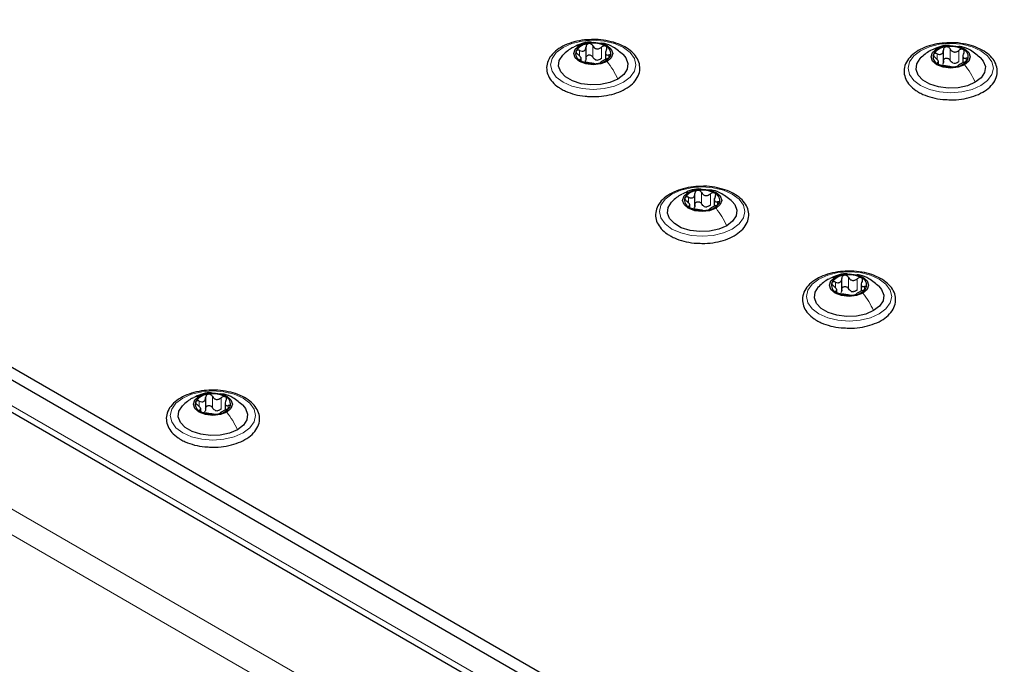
# Paper-space layout 'Blatt4' of a CAD drawing. Header units: millimetres. Extents: x 5 to 418, y 2 to 292.
# Tile 77 of 118: x 121 to 142, y 226 to 240. Entities that reach past the tile are written whole.
import ezdxf

# ---------------------------------------------------------------- set-up
doc = ezdxf.new("R2010")
doc.units = ezdxf.units.MM

psp = doc.layouts.new('Blatt4')

# ---------------------------------------------------------------- linework, layer by layer
at = {"color": 7, "linetype": 'Continuous', "lineweight": 25}
for p, q in [((87.494, 252.087), (145.241, 218.75)), ((87.494, 251.815), (145.241, 218.478)), ((88.154, 250.753), (144.463, 218.247)), ((133.315, 239.12), (133.315, 239.383)), ((133.211, 239.091), (133.211, 239.159)), ((133.724, 239.279), (133.724, 239.116)), ((140.858, 239.052), (140.858, 239.315)), ((141.267, 239.211), (141.267, 239.048)), ((140.754, 239.023), (140.754, 239.091)), ((135.613, 236.024), (135.613, 236.287)), ((135.509, 235.996), (135.509, 236.064)), ((136.022, 236.184), (136.022, 236.021)), ((138.713, 234.235), (138.713, 234.498)), ((139.122, 234.394), (139.122, 234.231)), ((138.609, 234.207), (138.609, 234.274)), ((125.29, 231.724), (125.29, 231.988)), ((125.699, 231.884), (125.699, 231.721)), ((125.186, 231.689), (125.186, 231.764))]:
    psp.add_line(p, q, dxfattribs=at)
at = {"color": 7, "linetype": 'Continuous', "lineweight": 18}
for p, q in [((144.416, 218.41), (88.201, 250.862)), ((86.492, 249.671), (142.589, 217.287)), ((86.257, 249.263), (142.354, 216.879)), ((133.456, 239.168), (133.456, 239.407)), ((133.641, 239.14), (133.641, 239.378)), ((133.18, 239.19), (133.18, 239.307)), ((133.793, 239.15), (133.793, 239.212)), ((140.723, 239.122), (140.723, 239.239)), ((140.999, 239.1), (140.999, 239.339)), ((141.183, 239.072), (141.183, 239.31)), ((141.336, 239.082), (141.336, 239.144)), ((133.192, 239.097), (133.192, 239.119)), ((140.734, 239.029), (140.734, 239.051)), ((135.754, 236.073), (135.754, 236.311)), ((135.939, 236.044), (135.939, 236.282)), ((135.478, 236.094), (135.478, 236.211)), ((135.49, 236.001), (135.49, 236.023)), ((136.091, 236.055), (136.091, 236.116)), ((138.578, 234.305), (138.578, 234.422)), ((138.854, 234.284), (138.854, 234.522)), ((139.038, 234.255), (139.038, 234.493)), ((138.589, 234.212), (138.589, 234.234)), ((139.191, 234.266), (139.191, 234.327)), ((125.154, 231.795), (125.154, 231.912)), ((125.43, 231.773), (125.43, 232.011)), ((125.615, 231.745), (125.615, 231.983)), ((125.166, 231.701), (125.166, 231.724)), ((125.767, 231.755), (125.767, 231.817))]:
    psp.add_line(p, q, dxfattribs=at)
at = {"color": 7, "linetype": 'Continuous', "lineweight": 18, "flags": 128}
for points in [[(132.831, 239.371), (133.018, 239.454), (133.235, 239.506), (133.468, 239.523), (133.701, 239.506), (133.918, 239.454), (134.104, 239.371), (134.247, 239.264), (134.337, 239.138), (134.368, 239.004), (134.337, 238.869), (134.247, 238.744), (134.104, 238.636), (133.918, 238.554), (133.701, 238.502), (133.468, 238.484), (133.235, 238.502), (133.018, 238.554), (132.831, 238.636), (132.688, 238.744), (132.598, 238.869), (132.568, 239.004), (132.598, 239.138), (132.688, 239.264), (132.831, 239.371)], [(140.374, 239.303), (140.56, 239.386), (140.777, 239.438), (141.01, 239.455), (141.243, 239.438), (141.46, 239.386), (141.647, 239.303), (141.79, 239.196), (141.88, 239.07), (141.91, 238.936), (141.88, 238.801), (141.79, 238.676), (141.647, 238.568), (141.46, 238.486), (141.243, 238.434), (141.01, 238.416), (140.777, 238.434), (140.56, 238.486), (140.374, 238.568), (140.231, 238.676), (140.141, 238.801), (140.11, 238.936), (140.141, 239.07), (140.231, 239.196), (140.374, 239.303)], [(135.129, 236.276), (135.316, 236.358), (135.533, 236.41), (135.766, 236.428), (135.999, 236.41), (136.216, 236.358), (136.402, 236.276), (136.545, 236.168), (136.635, 236.043), (136.666, 235.908), (136.635, 235.774), (136.545, 235.649), (136.402, 235.541), (136.216, 235.458), (135.999, 235.406), (135.766, 235.389), (135.533, 235.406), (135.316, 235.458), (135.129, 235.541), (134.986, 235.649), (134.897, 235.774), (134.866, 235.908), (134.897, 236.043), (134.986, 236.168), (135.129, 236.276)], [(138.229, 234.486), (138.415, 234.569), (138.632, 234.621), (138.865, 234.639), (139.098, 234.621), (139.315, 234.569), (139.502, 234.486), (139.645, 234.379), (139.735, 234.253), (139.765, 234.119), (139.735, 233.985), (139.645, 233.859), (139.502, 233.752), (139.315, 233.669), (139.098, 233.617), (138.865, 233.599), (138.632, 233.617), (138.415, 233.669), (138.229, 233.752), (138.086, 233.859), (137.996, 233.985), (137.965, 234.119), (137.996, 234.253), (138.086, 234.379), (138.229, 234.486)], [(124.806, 231.976), (124.992, 232.059), (125.209, 232.11), (125.442, 232.128), (125.675, 232.11), (125.892, 232.059), (126.078, 231.976), (126.222, 231.868), (126.311, 231.743), (126.342, 231.609), (126.311, 231.474), (126.222, 231.349), (126.078, 231.241), (125.892, 231.159), (125.675, 231.107), (125.442, 231.089), (125.209, 231.107), (124.992, 231.159), (124.806, 231.241), (124.663, 231.349), (124.573, 231.474), (124.542, 231.609), (124.573, 231.743), (124.663, 231.868), (124.806, 231.976)]]:
    psp.add_lwpolyline(points, dxfattribs=at)
at = {"color": 7, "linetype": 'Continuous', "lineweight": 25, "flags": 128}
for points in [[(133.759, 239.074), (133.626, 239.022), (133.468, 239.004), (133.31, 239.022), (133.176, 239.074), (133.087, 239.151), (133.055, 239.242), (133.087, 239.333), (133.176, 239.41)], [(133.176, 239.41), (133.31, 239.462), (133.468, 239.48), (133.626, 239.462), (133.759, 239.41), (133.849, 239.333), (133.88, 239.242), (133.849, 239.151), (133.759, 239.074)], [(140.719, 239.342), (140.852, 239.394), (141.01, 239.412), (141.168, 239.394), (141.302, 239.342), (141.391, 239.265), (141.423, 239.174), (141.391, 239.083), (141.302, 239.006)], [(133.986, 238.704), (133.819, 238.632), (133.624, 238.59), (133.415, 238.582), (133.211, 238.607), (133.028, 238.665), (132.881, 238.75), (132.781, 238.856), (132.736, 238.974), (132.751, 239.094), (132.824, 239.207), (132.829, 239.212)], [(134.098, 239.221), (134.155, 239.152), (134.199, 239.034), (134.184, 238.914), (134.111, 238.801), (133.986, 238.704)], [(141.529, 238.636), (141.362, 238.564), (141.166, 238.522), (140.958, 238.514), (140.754, 238.539), (140.571, 238.597), (140.423, 238.682), (140.323, 238.788), (140.279, 238.906), (140.294, 239.026), (140.367, 239.139), (140.371, 239.144)], [(141.302, 239.006), (141.168, 238.954), (141.01, 238.936), (140.852, 238.954), (140.719, 239.006), (140.629, 239.083), (140.598, 239.174), (140.629, 239.265), (140.719, 239.342)], [(141.64, 239.152), (141.697, 239.084), (141.742, 238.966), (141.727, 238.846), (141.654, 238.733), (141.529, 238.636)], [(136.058, 235.978), (135.924, 235.926), (135.766, 235.908), (135.608, 235.926), (135.474, 235.978), (135.385, 236.055), (135.353, 236.146), (135.385, 236.238), (135.474, 236.315)], [(135.474, 236.315), (135.608, 236.366), (135.766, 236.385), (135.924, 236.366), (136.058, 236.315), (136.147, 236.238), (136.178, 236.146), (136.147, 236.055), (136.058, 235.978)], [(136.284, 235.609), (136.117, 235.537), (135.922, 235.495), (135.714, 235.486), (135.51, 235.512), (135.326, 235.569), (135.179, 235.655), (135.079, 235.76), (135.034, 235.878), (135.049, 235.998), (135.122, 236.111), (135.127, 236.116)], [(136.396, 236.125), (136.453, 236.056), (136.497, 235.938), (136.482, 235.818), (136.409, 235.705), (136.284, 235.609)], [(138.574, 234.526), (138.707, 234.577), (138.865, 234.595), (139.023, 234.577), (139.157, 234.526), (139.246, 234.448), (139.278, 234.357), (139.246, 234.266), (139.157, 234.189)], [(139.157, 234.189), (139.023, 234.137), (138.865, 234.119), (138.707, 234.137), (138.574, 234.189), (138.484, 234.266), (138.453, 234.357), (138.484, 234.448), (138.574, 234.526)], [(139.384, 233.82), (139.217, 233.747), (139.021, 233.705), (138.813, 233.697), (138.609, 233.722), (138.426, 233.78), (138.278, 233.865), (138.178, 233.971), (138.134, 234.089), (138.149, 234.209), (138.222, 234.322), (138.227, 234.327)], [(139.495, 234.336), (139.552, 234.267), (139.597, 234.149), (139.582, 234.029), (139.509, 233.916), (139.384, 233.82)], [(125.15, 232.015), (125.284, 232.067), (125.442, 232.085), (125.6, 232.067), (125.734, 232.015), (125.823, 231.938), (125.855, 231.847), (125.823, 231.756), (125.734, 231.678)], [(125.734, 231.678), (125.6, 231.627), (125.442, 231.609), (125.284, 231.627), (125.15, 231.678), (125.061, 231.756), (125.03, 231.847), (125.061, 231.938), (125.15, 232.015)], [(125.961, 231.309), (125.794, 231.237), (125.598, 231.195), (125.39, 231.186), (125.186, 231.212), (125.003, 231.27), (124.855, 231.355), (124.755, 231.461), (124.711, 231.578), (124.726, 231.699), (124.798, 231.811), (124.803, 231.816)], [(126.072, 231.825), (126.129, 231.756), (126.174, 231.639), (126.159, 231.519), (126.086, 231.406), (125.961, 231.309)]]:
    psp.add_lwpolyline(points, dxfattribs=at)
at = {"color": 7, "linetype": 'Continuous', "lineweight": 25}
for centre, radius, start, end in [((133.391, 239.109), 0.342, 93.4335, 146.5611), ((133.468, 238.884), 0.576, 62.6428, 99.7711), ((133.675, 239.241), 0.165, 340.539, 69.2579), ((140.934, 239.041), 0.342, 93.4335, 146.5611), ((141.011, 238.816), 0.576, 62.6428, 99.7711), ((133.261, 239.243), 0.165, 160.539, 249.2579), ((133.544, 239.375), 0.342, 273.4335, 326.5611), ((140.803, 239.175), 0.165, 160.539, 249.2579), ((141.217, 239.173), 0.165, 340.539, 69.2579), ((133.467, 239.6), 0.576, 242.6428, 279.7711), ((133.57, 239.315), 0.211, 254.2708, 268.1431), ((141.01, 239.532), 0.576, 242.6428, 279.7711), ((141.113, 239.247), 0.211, 254.2708, 268.1431), ((141.087, 239.307), 0.342, 273.4335, 326.5611), ((135.689, 236.014), 0.342, 93.4335, 146.5611), ((135.766, 235.788), 0.576, 62.6428, 99.7711), ((135.973, 236.145), 0.165, 340.539, 69.2579), ((135.559, 236.148), 0.165, 160.539, 249.2579), ((135.842, 236.279), 0.342, 273.4335, 326.5611), ((135.765, 236.505), 0.576, 242.6428, 279.7711), ((135.868, 236.219), 0.211, 254.2708, 268.1431), ((138.866, 233.999), 0.576, 62.6428, 99.7711), ((138.659, 234.358), 0.165, 160.539, 249.2579), ((138.789, 234.225), 0.342, 93.4335, 146.5611), ((139.072, 234.356), 0.165, 340.539, 69.2579), ((138.865, 234.715), 0.576, 242.6428, 279.7711), ((138.968, 234.43), 0.211, 254.2708, 268.1431), ((138.942, 234.49), 0.342, 273.4335, 326.5611), ((125.235, 231.848), 0.165, 160.539, 249.2579), ((125.366, 231.714), 0.342, 93.4335, 146.5611), ((125.443, 231.489), 0.576, 62.6428, 99.7711), ((125.649, 231.846), 0.165, 340.539, 69.2579), ((125.441, 232.205), 0.576, 242.6428, 279.7711), ((125.545, 231.92), 0.211, 254.2708, 268.1431), ((125.519, 231.979), 0.342, 273.4335, 326.5611)]:
    psp.add_arc(centre, radius, start, end, dxfattribs=at)
for points, knots in [([(133.483, 239.537), (133.417, 239.536), (133.274, 239.534), (133.064, 239.492), (132.865, 239.422), (132.698, 239.323), (132.571, 239.201), (132.494, 239.059), (132.476, 238.91), (132.513, 238.767), (132.599, 238.639), (132.699, 238.551), (132.77, 238.508), (132.79, 238.496)], [0, 0, 0, 0, 0.086679, 0.18602, 0.285774, 0.386232, 0.487425, 0.587594, 0.683756, 0.776289, 0.868666, 0.964239, 1, 1, 1, 1]), ([(133.029, 239.367), (132.995, 239.346), (132.922, 239.301), (132.86, 239.241), (132.827, 239.21)], [0, 0, 0, 0, 0.473586, 1, 1, 1, 1]), ([(133.435, 239.478), (133.422, 239.479), (133.347, 239.488), (133.217, 239.454), (133.112, 239.405), (133.063, 239.382)], [0, 0, 0, 0, 0.1018362, 0.5748591, 1, 1, 1, 1]), ([(133.18, 239.307), (133.197, 239.301), (133.223, 239.292), (133.255, 239.294), (133.277, 239.302), (133.295, 239.317), (133.312, 239.343), (133.314, 239.368), (133.315, 239.385)], [0, 0, 0, 0, 0.249168, 0.374303, 0.498903, 0.623987, 0.749746, 1, 1, 1, 1]), ([(133.371, 239.451), (133.362, 239.449), (133.346, 239.445), (133.328, 239.428), (133.317, 239.408), (133.316, 239.393), (133.315, 239.385)], [0, 0, 0, 0, 0.250033, 0.4996315, 0.7492277, 1, 1, 1, 1]), ([(133.456, 239.407), (133.452, 239.414), (133.443, 239.428), (133.422, 239.443), (133.397, 239.453), (133.379, 239.452), (133.371, 239.451)], [0, 0, 0, 0, 0.249815, 0.499908, 0.75012, 1, 1, 1, 1]), ([(133.393, 238.338), (133.437, 238.336), (133.557, 238.329), (133.752, 238.353), (133.964, 238.407), (134.15, 238.491), (134.3, 238.6), (134.406, 238.732), (134.457, 238.879), (134.449, 239.027), (134.389, 239.164), (134.284, 239.285), (134.136, 239.388), (133.951, 239.469), (133.739, 239.519), (133.578, 239.542), (133.493, 239.537), (133.483, 239.537)], [0, 0, 0, 0, 0.043178, 0.116961, 0.19094, 0.26533, 0.340301, 0.415461, 0.48884, 0.558844, 0.627333, 0.696902, 0.76915, 0.842962, 0.916921, 0.990714, 1, 1, 1, 1]), ([(133.456, 239.407), (133.466, 239.392), (133.48, 239.369), (133.511, 239.35), (133.537, 239.342), (133.565, 239.342), (133.602, 239.35), (133.625, 239.367), (133.641, 239.378)], [0, 0, 0, 0, 0.249199, 0.374336, 0.49893, 0.624007, 0.749759, 1, 1, 1, 1]), ([(134.103, 239.216), (134.033, 239.273), (133.913, 239.374), (133.747, 239.452), (133.659, 239.458), (133.637, 239.459)], [0, 0, 0, 0, 0.5074664, 0.8774431, 1, 1, 1, 1]), ([(133.733, 239.395), (133.726, 239.398), (133.712, 239.404), (133.687, 239.402), (133.662, 239.394), (133.648, 239.383), (133.641, 239.378)], [0, 0, 0, 0, 0.249991, 0.499611, 0.749127, 1, 1, 1, 1]), ([(133.744, 239.318), (133.747, 239.326), (133.754, 239.34), (133.756, 239.362), (133.75, 239.382), (133.738, 239.391), (133.733, 239.395)], [0, 0, 0, 0, 0.249852, 0.499902, 0.750115, 1, 1, 1, 1]), ([(141.026, 239.469), (140.959, 239.468), (140.817, 239.466), (140.606, 239.424), (140.408, 239.354), (140.24, 239.255), (140.113, 239.133), (140.037, 238.991), (140.018, 238.842), (140.056, 238.699), (140.141, 238.571), (140.241, 238.483), (140.313, 238.44), (140.332, 238.428)], [0, 0, 0, 0, 0.0866794, 0.1860201, 0.2857737, 0.3862316, 0.4874251, 0.5875941, 0.6837558, 0.7762888, 0.8686662, 0.9642393, 1, 1, 1, 1]), ([(140.988, 239.409), (140.971, 239.411), (140.893, 239.42), (140.76, 239.386), (140.655, 239.337), (140.605, 239.314)], [0, 0, 0, 0, 0.12537, 0.585999, 1, 1, 1, 1]), ([(140.913, 239.383), (140.905, 239.381), (140.888, 239.377), (140.87, 239.36), (140.859, 239.34), (140.858, 239.324), (140.858, 239.317)], [0, 0, 0, 0, 0.250033, 0.499632, 0.749228, 1, 1, 1, 1]), ([(140.999, 239.339), (140.994, 239.346), (140.986, 239.359), (140.965, 239.375), (140.939, 239.384), (140.922, 239.384), (140.913, 239.383)], [0, 0, 0, 0, 0.249815, 0.499908, 0.75012, 1, 1, 1, 1]), ([(140.935, 238.27), (140.98, 238.268), (141.1, 238.261), (141.295, 238.285), (141.506, 238.339), (141.692, 238.423), (141.843, 238.532), (141.948, 238.664), (141.999, 238.811), (141.992, 238.959), (141.932, 239.096), (141.827, 239.217), (141.679, 239.32), (141.494, 239.401), (141.282, 239.451), (141.12, 239.474), (141.035, 239.469), (141.026, 239.469)], [0, 0, 0, 0, 0.043178, 0.116961, 0.19094, 0.26533, 0.340301, 0.415461, 0.48884, 0.558844, 0.627333, 0.696902, 0.76915, 0.842962, 0.916921, 0.990714, 1, 1, 1, 1]), ([(141.645, 239.147), (141.576, 239.205), (141.456, 239.305), (141.289, 239.384), (141.201, 239.389), (141.179, 239.391)], [0, 0, 0, 0, 0.507466, 0.877443, 1, 1, 1, 1]), ([(133.106, 239.298), (133.104, 239.293), (133.101, 239.282), (133.109, 239.262), (133.123, 239.243), (133.136, 239.231), (133.142, 239.225)], [0, 0, 0, 0, 0.249857, 0.499466, 0.749011, 1, 1, 1, 1]), ([(133.18, 239.307), (133.172, 239.31), (133.156, 239.316), (133.134, 239.317), (133.115, 239.311), (133.109, 239.302), (133.106, 239.298)], [0, 0, 0, 0, 0.249807, 0.500055, 0.750309, 1, 1, 1, 1]), ([(133.192, 239.119), (133.199, 239.121), (133.21, 239.124), (133.212, 239.138), (133.208, 239.151), (133.198, 239.169), (133.178, 239.195), (133.157, 239.213), (133.142, 239.225)], [0, 0, 0, 0, 0.249201, 0.3743378, 0.4989316, 0.6240084, 0.74976, 1, 1, 1, 1]), ([(133.315, 239.147), (133.315, 239.134), (133.314, 239.108), (133.3, 239.088), (133.293, 239.078)], [0, 0, 0, 0, 0.50155, 1, 1, 1, 1]), ([(133.315, 239.147), (133.316, 239.154), (133.317, 239.17), (133.328, 239.19), (133.346, 239.206), (133.37, 239.214), (133.397, 239.214), (133.422, 239.205), (133.443, 239.189), (133.452, 239.175), (133.456, 239.168)], [0, 0, 0, 0, 0.125193, 0.249438, 0.374279, 0.499024, 0.623869, 0.749369, 0.87443, 1, 1, 1, 1]), ([(133.513, 239.112), (133.501, 239.119), (133.477, 239.133), (133.463, 239.157), (133.456, 239.168)], [0, 0, 0, 0, 0.498457, 1, 1, 1, 1]), ([(133.641, 239.14), (133.629, 239.131), (133.606, 239.113), (133.578, 239.107), (133.563, 239.104)], [0, 0, 0, 0, 0.501552, 1, 1, 1, 1]), ([(133.744, 239.318), (133.736, 239.303), (133.725, 239.279), (133.723, 239.251), (133.728, 239.232), (133.738, 239.219), (133.758, 239.209), (133.779, 239.211), (133.793, 239.212)], [0, 0, 0, 0, 0.249201, 0.374338, 0.498932, 0.624008, 0.74976, 1, 1, 1, 1]), ([(133.755, 239.131), (133.763, 239.134), (133.779, 239.141), (133.802, 239.155), (133.821, 239.171), (133.827, 239.181), (133.83, 239.186)], [0, 0, 0, 0, 0.249807, 0.500055, 0.750309, 1, 1, 1, 1]), ([(133.83, 239.186), (133.831, 239.191), (133.834, 239.2), (133.827, 239.209), (133.813, 239.214), (133.8, 239.213), (133.793, 239.212)], [0, 0, 0, 0, 0.249857, 0.499466, 0.749011, 1, 1, 1, 1]), ([(140.572, 239.299), (140.537, 239.278), (140.465, 239.233), (140.402, 239.173), (140.369, 239.142)], [0, 0, 0, 0, 0.473586, 1, 1, 1, 1]), ([(140.648, 239.23), (140.647, 239.225), (140.644, 239.214), (140.651, 239.194), (140.665, 239.175), (140.678, 239.163), (140.685, 239.157)], [0, 0, 0, 0, 0.249857, 0.499466, 0.749011, 1, 1, 1, 1]), ([(140.723, 239.239), (140.715, 239.242), (140.699, 239.248), (140.676, 239.249), (140.657, 239.243), (140.651, 239.234), (140.648, 239.23)], [0, 0, 0, 0, 0.249807, 0.500055, 0.750309, 1, 1, 1, 1]), ([(140.734, 239.051), (140.742, 239.053), (140.753, 239.056), (140.754, 239.07), (140.75, 239.083), (140.74, 239.101), (140.72, 239.127), (140.699, 239.145), (140.685, 239.157)], [0, 0, 0, 0, 0.249201, 0.374338, 0.498932, 0.624008, 0.74976, 1, 1, 1, 1]), ([(140.723, 239.239), (140.74, 239.233), (140.765, 239.224), (140.798, 239.226), (140.82, 239.234), (140.837, 239.249), (140.854, 239.275), (140.856, 239.3), (140.858, 239.317)], [0, 0, 0, 0, 0.249168, 0.374303, 0.498903, 0.623987, 0.749746, 1, 1, 1, 1]), ([(140.858, 239.079), (140.858, 239.086), (140.859, 239.102), (140.87, 239.122), (140.888, 239.138), (140.913, 239.146), (140.939, 239.146), (140.964, 239.137), (140.985, 239.121), (140.994, 239.107), (140.999, 239.1)], [0, 0, 0, 0, 0.125193, 0.249438, 0.374279, 0.499024, 0.623869, 0.749369, 0.87443, 1, 1, 1, 1]), ([(140.999, 239.339), (141.008, 239.324), (141.023, 239.301), (141.053, 239.282), (141.08, 239.274), (141.108, 239.274), (141.144, 239.282), (141.168, 239.299), (141.183, 239.31)], [0, 0, 0, 0, 0.249199, 0.374336, 0.49893, 0.624007, 0.749759, 1, 1, 1, 1]), ([(141.275, 239.327), (141.269, 239.33), (141.255, 239.336), (141.229, 239.334), (141.204, 239.326), (141.19, 239.315), (141.183, 239.31)], [0, 0, 0, 0, 0.249991, 0.499611, 0.749127, 1, 1, 1, 1]), ([(141.286, 239.25), (141.279, 239.235), (141.268, 239.211), (141.266, 239.182), (141.27, 239.164), (141.28, 239.151), (141.3, 239.141), (141.321, 239.143), (141.336, 239.144)], [0, 0, 0, 0, 0.249201, 0.374338, 0.498932, 0.624008, 0.74976, 1, 1, 1, 1]), ([(141.286, 239.25), (141.29, 239.258), (141.297, 239.272), (141.298, 239.294), (141.292, 239.314), (141.281, 239.323), (141.275, 239.327)], [0, 0, 0, 0, 0.249852, 0.499902, 0.750115, 1, 1, 1, 1]), ([(141.372, 239.118), (141.374, 239.123), (141.377, 239.132), (141.369, 239.141), (141.355, 239.146), (141.342, 239.145), (141.336, 239.144)], [0, 0, 0, 0, 0.249857, 0.499466, 0.749011, 1, 1, 1, 1]), ([(133.192, 239.119), (133.188, 239.118), (133.181, 239.116), (133.18, 239.109), (133.186, 239.1), (133.197, 239.093), (133.203, 239.089)], [0, 0, 0, 0, 0.249852, 0.499902, 0.750115, 1, 1, 1, 1]), ([(133.203, 239.089), (133.209, 239.085), (133.223, 239.078), (133.249, 239.069), (133.274, 239.063), (133.288, 239.061), (133.295, 239.059)], [0, 0, 0, 0, 0.2499907, 0.4996106, 0.7491271, 1, 1, 1, 1]), ([(133.479, 239.031), (133.47, 239.032), (133.455, 239.034), (133.425, 239.038), (133.398, 239.042), (133.37, 239.046), (133.334, 239.053), (133.31, 239.057), (133.295, 239.059)], [0, 0, 0, 0, 0.2491995, 0.3743362, 0.4989302, 0.6240074, 0.7497593, 1, 1, 1, 1]), ([(133.479, 239.031), (133.484, 239.03), (133.492, 239.029), (133.513, 239.028), (133.539, 239.029), (133.556, 239.032), (133.565, 239.033)], [0, 0, 0, 0, 0.249815, 0.499908, 0.75012, 1, 1, 1, 1]), ([(133.565, 239.033), (133.573, 239.034), (133.59, 239.037), (133.608, 239.043), (133.619, 239.049), (133.62, 239.051), (133.62, 239.053)], [0, 0, 0, 0, 0.250033, 0.499632, 0.749228, 1, 1, 1, 1]), ([(133.755, 239.131), (133.738, 239.123), (133.713, 239.112), (133.68, 239.094), (133.658, 239.082), (133.641, 239.072), (133.624, 239.06), (133.622, 239.056), (133.62, 239.053)], [0, 0, 0, 0, 0.249168, 0.374303, 0.498903, 0.623987, 0.749746, 1, 1, 1, 1]), ([(140.734, 239.051), (140.731, 239.05), (140.724, 239.048), (140.722, 239.041), (140.728, 239.032), (140.739, 239.025), (140.745, 239.021)], [0, 0, 0, 0, 0.249852, 0.499902, 0.750115, 1, 1, 1, 1]), ([(140.745, 239.021), (140.752, 239.017), (140.766, 239.01), (140.791, 239.001), (140.816, 238.995), (140.83, 238.993), (140.837, 238.991)], [0, 0, 0, 0, 0.249991, 0.499611, 0.749127, 1, 1, 1, 1]), ([(140.858, 239.079), (140.857, 239.066), (140.856, 239.04), (140.843, 239.02), (140.836, 239.01)], [0, 0, 0, 0, 0.50155, 1, 1, 1, 1]), ([(141.022, 238.963), (141.012, 238.964), (140.998, 238.966), (140.967, 238.97), (140.941, 238.974), (140.913, 238.978), (140.876, 238.985), (140.853, 238.989), (140.837, 238.991)], [0, 0, 0, 0, 0.249199, 0.374336, 0.49893, 0.624007, 0.749759, 1, 1, 1, 1]), ([(141.056, 239.044), (141.044, 239.051), (141.019, 239.065), (141.006, 239.089), (140.999, 239.1)], [0, 0, 0, 0, 0.498457, 1, 1, 1, 1]), ([(141.022, 238.963), (141.026, 238.962), (141.035, 238.961), (141.056, 238.96), (141.081, 238.961), (141.099, 238.964), (141.107, 238.965)], [0, 0, 0, 0, 0.249815, 0.499908, 0.75012, 1, 1, 1, 1]), ([(141.183, 239.072), (141.171, 239.063), (141.148, 239.045), (141.12, 239.039), (141.106, 239.036)], [0, 0, 0, 0, 0.501552, 1, 1, 1, 1]), ([(141.107, 238.965), (141.116, 238.966), (141.132, 238.969), (141.15, 238.975), (141.161, 238.981), (141.162, 238.983), (141.163, 238.985)], [0, 0, 0, 0, 0.250033, 0.499632, 0.749228, 1, 1, 1, 1]), ([(141.298, 239.063), (141.281, 239.055), (141.255, 239.044), (141.223, 239.026), (141.201, 239.014), (141.183, 239.003), (141.166, 238.992), (141.164, 238.988), (141.163, 238.985)], [0, 0, 0, 0, 0.249168, 0.374303, 0.498903, 0.623987, 0.749746, 1, 1, 1, 1]), ([(141.298, 239.063), (141.306, 239.066), (141.321, 239.073), (141.344, 239.087), (141.363, 239.103), (141.369, 239.113), (141.372, 239.118)], [0, 0, 0, 0, 0.249807, 0.500055, 0.750309, 1, 1, 1, 1]), ([(132.79, 238.496), (132.82, 238.48), (132.908, 238.433), (133.077, 238.377), (133.254, 238.341), (133.361, 238.339), (133.393, 238.338)], [0, 0, 0, 0, 0.180167, 0.52014, 0.85956, 1, 1, 1, 1]), ([(140.332, 238.428), (140.363, 238.412), (140.45, 238.365), (140.62, 238.309), (140.796, 238.273), (140.904, 238.271), (140.935, 238.27)], [0, 0, 0, 0, 0.180167, 0.52014, 0.85956, 1, 1, 1, 1]), ([(135.781, 236.441), (135.715, 236.44), (135.572, 236.438), (135.362, 236.397), (135.163, 236.326), (134.996, 236.228), (134.869, 236.105), (134.793, 235.964), (134.774, 235.814), (134.811, 235.672), (134.897, 235.544), (134.997, 235.456), (135.068, 235.413), (135.088, 235.401)], [0, 0, 0, 0, 0.086679, 0.18602, 0.285774, 0.386232, 0.487425, 0.587594, 0.683756, 0.776289, 0.868666, 0.964239, 1, 1, 1, 1]), ([(135.691, 235.243), (135.735, 235.24), (135.855, 235.234), (136.051, 235.258), (136.262, 235.311), (136.448, 235.395), (136.598, 235.505), (136.704, 235.637), (136.755, 235.784), (136.747, 235.932), (136.688, 236.068), (136.582, 236.189), (136.434, 236.292), (136.249, 236.374), (136.037, 236.424), (135.876, 236.446), (135.791, 236.442), (135.781, 236.441)], [0, 0, 0, 0, 0.043178, 0.116961, 0.19094, 0.26533, 0.340301, 0.415461, 0.48884, 0.558844, 0.627333, 0.696902, 0.76915, 0.842962, 0.916921, 0.990714, 1, 1, 1, 1]), ([(135.327, 236.272), (135.293, 236.25), (135.22, 236.205), (135.158, 236.146), (135.125, 236.114)], [0, 0, 0, 0, 0.473586, 1, 1, 1, 1]), ([(135.743, 236.381), (135.727, 236.383), (135.649, 236.393), (135.515, 236.359), (135.41, 236.309), (135.361, 236.286)], [0, 0, 0, 0, 0.12537, 0.585999, 1, 1, 1, 1]), ([(135.478, 236.211), (135.495, 236.205), (135.521, 236.196), (135.553, 236.198), (135.575, 236.206), (135.593, 236.221), (135.61, 236.248), (135.612, 236.273), (135.613, 236.289)], [0, 0, 0, 0, 0.249168, 0.374303, 0.498903, 0.623987, 0.749746, 1, 1, 1, 1]), ([(135.669, 236.356), (135.661, 236.353), (135.644, 236.349), (135.626, 236.333), (135.615, 236.312), (135.614, 236.297), (135.613, 236.289)], [0, 0, 0, 0, 0.250033, 0.499632, 0.749228, 1, 1, 1, 1]), ([(135.754, 236.311), (135.75, 236.318), (135.741, 236.332), (135.72, 236.347), (135.695, 236.357), (135.678, 236.356), (135.669, 236.356)], [0, 0, 0, 0, 0.249815, 0.499908, 0.75012, 1, 1, 1, 1]), ([(135.754, 236.311), (135.764, 236.296), (135.778, 236.274), (135.809, 236.255), (135.835, 236.246), (135.863, 236.246), (135.9, 236.255), (135.923, 236.271), (135.939, 236.282)], [0, 0, 0, 0, 0.249199, 0.374336, 0.49893, 0.624007, 0.749759, 1, 1, 1, 1]), ([(136.401, 236.12), (136.331, 236.178), (136.211, 236.278), (136.045, 236.356), (135.957, 236.362), (135.935, 236.363)], [0, 0, 0, 0, 0.507466, 0.877443, 1, 1, 1, 1]), ([(136.031, 236.3), (136.024, 236.302), (136.01, 236.308), (135.985, 236.307), (135.96, 236.298), (135.946, 236.288), (135.939, 236.282)], [0, 0, 0, 0, 0.2499907, 0.4996106, 0.7491271, 1, 1, 1, 1]), ([(136.042, 236.223), (136.045, 236.23), (136.052, 236.245), (136.054, 236.267), (136.048, 236.287), (136.037, 236.295), (136.031, 236.3)], [0, 0, 0, 0, 0.249852, 0.499902, 0.750115, 1, 1, 1, 1]), ([(135.404, 236.202), (135.402, 236.197), (135.399, 236.186), (135.407, 236.167), (135.421, 236.147), (135.434, 236.136), (135.44, 236.13)], [0, 0, 0, 0, 0.249857, 0.499466, 0.749011, 1, 1, 1, 1]), ([(135.478, 236.211), (135.47, 236.214), (135.455, 236.22), (135.432, 236.221), (135.413, 236.216), (135.407, 236.207), (135.404, 236.202)], [0, 0, 0, 0, 0.2498071, 0.5000551, 0.7503094, 1, 1, 1, 1]), ([(135.49, 236.023), (135.497, 236.026), (135.508, 236.029), (135.51, 236.042), (135.506, 236.056), (135.496, 236.073), (135.476, 236.099), (135.455, 236.118), (135.44, 236.13)], [0, 0, 0, 0, 0.249201, 0.374338, 0.498932, 0.624008, 0.74976, 1, 1, 1, 1]), ([(135.49, 236.023), (135.486, 236.023), (135.479, 236.021), (135.478, 236.014), (135.484, 236.004), (135.495, 235.997), (135.501, 235.993)], [0, 0, 0, 0, 0.249852, 0.499902, 0.750115, 1, 1, 1, 1]), ([(135.613, 236.051), (135.613, 236.038), (135.612, 236.012), (135.598, 235.993), (135.591, 235.983)], [0, 0, 0, 0, 0.50155, 1, 1, 1, 1]), ([(135.613, 236.051), (135.614, 236.059), (135.615, 236.074), (135.626, 236.095), (135.644, 236.11), (135.668, 236.119), (135.695, 236.118), (135.72, 236.109), (135.741, 236.094), (135.75, 236.08), (135.754, 236.073)], [0, 0, 0, 0, 0.125193, 0.249438, 0.374279, 0.499024, 0.623869, 0.749369, 0.87443, 1, 1, 1, 1]), ([(135.811, 236.017), (135.799, 236.024), (135.775, 236.038), (135.761, 236.061), (135.754, 236.073)], [0, 0, 0, 0, 0.498457, 1, 1, 1, 1]), ([(135.939, 236.044), (135.927, 236.035), (135.904, 236.018), (135.876, 236.012), (135.862, 236.009)], [0, 0, 0, 0, 0.501552, 1, 1, 1, 1]), ([(136.053, 236.035), (136.036, 236.028), (136.011, 236.016), (135.978, 235.999), (135.956, 235.987), (135.939, 235.976), (135.922, 235.965), (135.92, 235.96), (135.918, 235.957)], [0, 0, 0, 0, 0.249168, 0.374303, 0.498903, 0.623987, 0.749746, 1, 1, 1, 1]), ([(136.042, 236.223), (136.034, 236.207), (136.023, 236.184), (136.022, 236.155), (136.026, 236.137), (136.036, 236.124), (136.056, 236.113), (136.077, 236.115), (136.091, 236.116)], [0, 0, 0, 0, 0.249201, 0.374338, 0.498932, 0.624008, 0.74976, 1, 1, 1, 1]), ([(136.053, 236.035), (136.061, 236.039), (136.077, 236.045), (136.1, 236.059), (136.119, 236.075), (136.125, 236.085), (136.128, 236.09)], [0, 0, 0, 0, 0.249807, 0.500055, 0.750309, 1, 1, 1, 1]), ([(136.128, 236.09), (136.129, 236.095), (136.132, 236.104), (136.125, 236.114), (136.111, 236.118), (136.098, 236.117), (136.091, 236.116)], [0, 0, 0, 0, 0.249857, 0.499466, 0.749011, 1, 1, 1, 1]), ([(135.501, 235.993), (135.508, 235.99), (135.521, 235.983), (135.547, 235.974), (135.572, 235.967), (135.586, 235.965), (135.593, 235.964)], [0, 0, 0, 0, 0.249991, 0.499611, 0.749127, 1, 1, 1, 1]), ([(135.777, 235.935), (135.768, 235.937), (135.754, 235.939), (135.723, 235.942), (135.696, 235.946), (135.668, 235.951), (135.632, 235.958), (135.608, 235.961), (135.593, 235.964)], [0, 0, 0, 0, 0.249199, 0.374336, 0.49893, 0.624007, 0.749759, 1, 1, 1, 1]), ([(135.777, 235.935), (135.782, 235.935), (135.791, 235.933), (135.811, 235.933), (135.837, 235.934), (135.854, 235.936), (135.863, 235.937)], [0, 0, 0, 0, 0.249815, 0.499908, 0.75012, 1, 1, 1, 1]), ([(135.863, 235.937), (135.871, 235.939), (135.888, 235.942), (135.906, 235.948), (135.917, 235.953), (135.918, 235.956), (135.918, 235.957)], [0, 0, 0, 0, 0.250033, 0.499632, 0.749228, 1, 1, 1, 1]), ([(135.088, 235.401), (135.118, 235.384), (135.206, 235.337), (135.375, 235.282), (135.552, 235.245), (135.659, 235.243), (135.691, 235.243)], [0, 0, 0, 0, 0.180167, 0.52014, 0.85956, 1, 1, 1, 1]), ([(138.881, 234.652), (138.814, 234.651), (138.672, 234.649), (138.462, 234.607), (138.263, 234.537), (138.095, 234.438), (137.968, 234.316), (137.892, 234.175), (137.874, 234.025), (137.911, 233.882), (137.996, 233.755), (138.097, 233.667), (138.168, 233.623), (138.187, 233.611)], [0, 0, 0, 0, 0.086679, 0.18602, 0.285774, 0.386232, 0.487425, 0.587594, 0.683756, 0.776289, 0.868666, 0.964239, 1, 1, 1, 1]), ([(138.843, 234.592), (138.826, 234.594), (138.748, 234.604), (138.615, 234.569), (138.51, 234.52), (138.46, 234.497)], [0, 0, 0, 0, 0.12537, 0.585999, 1, 1, 1, 1]), ([(138.79, 233.454), (138.835, 233.451), (138.955, 233.444), (139.15, 233.469), (139.361, 233.522), (139.547, 233.606), (139.698, 233.716), (139.803, 233.847), (139.854, 233.994), (139.847, 234.142), (139.787, 234.279), (139.682, 234.4), (139.534, 234.503), (139.349, 234.584), (139.137, 234.635), (138.976, 234.657), (138.89, 234.653), (138.881, 234.652)], [0, 0, 0, 0, 0.043178, 0.116961, 0.19094, 0.26533, 0.340301, 0.415461, 0.48884, 0.558844, 0.627333, 0.696902, 0.76915, 0.842962, 0.916921, 0.990714, 1, 1, 1, 1]), ([(139.5, 234.331), (139.431, 234.389), (139.311, 234.489), (139.144, 234.567), (139.056, 234.573), (139.034, 234.574)], [0, 0, 0, 0, 0.507466, 0.877443, 1, 1, 1, 1]), ([(138.427, 234.482), (138.392, 234.461), (138.32, 234.416), (138.257, 234.356), (138.225, 234.325)], [0, 0, 0, 0, 0.473586, 1, 1, 1, 1]), ([(138.503, 234.413), (138.502, 234.408), (138.499, 234.397), (138.506, 234.377), (138.52, 234.358), (138.533, 234.346), (138.54, 234.341)], [0, 0, 0, 0, 0.249857, 0.499466, 0.749011, 1, 1, 1, 1]), ([(138.578, 234.422), (138.57, 234.425), (138.554, 234.431), (138.532, 234.432), (138.513, 234.426), (138.506, 234.418), (138.503, 234.413)], [0, 0, 0, 0, 0.2498071, 0.5000551, 0.7503094, 1, 1, 1, 1]), ([(138.578, 234.422), (138.595, 234.416), (138.62, 234.407), (138.653, 234.409), (138.675, 234.417), (138.693, 234.432), (138.71, 234.458), (138.711, 234.483), (138.713, 234.5)], [0, 0, 0, 0, 0.249168, 0.374303, 0.498903, 0.623987, 0.749746, 1, 1, 1, 1]), ([(138.768, 234.566), (138.76, 234.564), (138.743, 234.56), (138.725, 234.544), (138.714, 234.523), (138.713, 234.508), (138.713, 234.5)], [0, 0, 0, 0, 0.250033, 0.499632, 0.749228, 1, 1, 1, 1]), ([(138.854, 234.522), (138.849, 234.529), (138.841, 234.543), (138.82, 234.558), (138.794, 234.568), (138.777, 234.567), (138.768, 234.566)], [0, 0, 0, 0, 0.249815, 0.499908, 0.75012, 1, 1, 1, 1]), ([(138.854, 234.522), (138.863, 234.507), (138.878, 234.484), (138.909, 234.465), (138.935, 234.457), (138.963, 234.457), (139, 234.465), (139.023, 234.482), (139.038, 234.493)], [0, 0, 0, 0, 0.249199, 0.374336, 0.49893, 0.624007, 0.749759, 1, 1, 1, 1]), ([(139.13, 234.51), (139.124, 234.513), (139.11, 234.519), (139.084, 234.517), (139.059, 234.509), (139.045, 234.498), (139.038, 234.493)], [0, 0, 0, 0, 0.2499907, 0.4996106, 0.7491271, 1, 1, 1, 1]), ([(139.141, 234.434), (139.134, 234.418), (139.123, 234.395), (139.121, 234.366), (139.125, 234.347), (139.136, 234.334), (139.155, 234.324), (139.177, 234.326), (139.191, 234.327)], [0, 0, 0, 0, 0.249201, 0.374338, 0.498932, 0.624008, 0.74976, 1, 1, 1, 1]), ([(139.141, 234.434), (139.145, 234.441), (139.152, 234.455), (139.153, 234.477), (139.147, 234.497), (139.136, 234.506), (139.13, 234.51)], [0, 0, 0, 0, 0.249852, 0.499902, 0.750115, 1, 1, 1, 1]), ([(138.589, 234.234), (138.597, 234.236), (138.608, 234.239), (138.61, 234.253), (138.606, 234.267), (138.595, 234.284), (138.575, 234.31), (138.554, 234.328), (138.54, 234.341)], [0, 0, 0, 0, 0.249201, 0.374338, 0.498932, 0.624008, 0.74976, 1, 1, 1, 1]), ([(138.589, 234.234), (138.586, 234.233), (138.579, 234.231), (138.577, 234.224), (138.583, 234.215), (138.595, 234.208), (138.6, 234.204)], [0, 0, 0, 0, 0.249852, 0.499902, 0.750115, 1, 1, 1, 1]), ([(138.6, 234.204), (138.607, 234.201), (138.621, 234.193), (138.646, 234.185), (138.671, 234.178), (138.685, 234.176), (138.693, 234.175)], [0, 0, 0, 0, 0.249991, 0.499611, 0.749127, 1, 1, 1, 1]), ([(138.713, 234.262), (138.712, 234.249), (138.711, 234.223), (138.698, 234.203), (138.691, 234.193)], [0, 0, 0, 0, 0.50155, 1, 1, 1, 1]), ([(138.877, 234.146), (138.867, 234.147), (138.853, 234.149), (138.822, 234.153), (138.796, 234.157), (138.768, 234.162), (138.731, 234.168), (138.708, 234.172), (138.693, 234.175)], [0, 0, 0, 0, 0.249199, 0.374336, 0.49893, 0.624007, 0.749759, 1, 1, 1, 1]), ([(138.713, 234.262), (138.713, 234.269), (138.714, 234.285), (138.725, 234.305), (138.743, 234.321), (138.768, 234.33), (138.794, 234.329), (138.819, 234.32), (138.841, 234.305), (138.849, 234.291), (138.854, 234.284)], [0, 0, 0, 0, 0.125193, 0.249438, 0.374279, 0.499024, 0.623869, 0.749369, 0.87443, 1, 1, 1, 1]), ([(138.911, 234.227), (138.899, 234.234), (138.875, 234.248), (138.861, 234.272), (138.854, 234.284)], [0, 0, 0, 0, 0.498457, 1, 1, 1, 1]), ([(139.038, 234.255), (139.027, 234.246), (139.003, 234.228), (138.975, 234.223), (138.961, 234.22)], [0, 0, 0, 0, 0.501552, 1, 1, 1, 1]), ([(138.962, 234.148), (138.971, 234.15), (138.987, 234.152), (139.005, 234.158), (139.017, 234.164), (139.017, 234.166), (139.018, 234.168)], [0, 0, 0, 0, 0.250033, 0.499632, 0.749228, 1, 1, 1, 1]), ([(139.153, 234.246), (139.136, 234.238), (139.11, 234.227), (139.078, 234.21), (139.056, 234.197), (139.038, 234.187), (139.021, 234.176), (139.019, 234.171), (139.018, 234.168)], [0, 0, 0, 0, 0.249168, 0.374303, 0.498903, 0.623987, 0.749746, 1, 1, 1, 1]), ([(139.153, 234.246), (139.161, 234.249), (139.177, 234.256), (139.199, 234.27), (139.218, 234.286), (139.224, 234.296), (139.228, 234.301)], [0, 0, 0, 0, 0.249807, 0.500055, 0.750309, 1, 1, 1, 1]), ([(139.228, 234.301), (139.229, 234.306), (139.232, 234.315), (139.224, 234.325), (139.211, 234.329), (139.197, 234.328), (139.191, 234.327)], [0, 0, 0, 0, 0.249857, 0.499466, 0.749011, 1, 1, 1, 1]), ([(138.877, 234.146), (138.881, 234.145), (138.89, 234.144), (138.911, 234.144), (138.936, 234.145), (138.954, 234.147), (138.962, 234.148)], [0, 0, 0, 0, 0.249815, 0.499908, 0.75012, 1, 1, 1, 1]), ([(138.187, 233.611), (138.218, 233.595), (138.305, 233.548), (138.475, 233.492), (138.651, 233.456), (138.759, 233.454), (138.79, 233.454)], [0, 0, 0, 0, 0.180167, 0.52014, 0.85956, 1, 1, 1, 1]), ([(125.458, 232.142), (125.391, 232.141), (125.249, 232.138), (125.038, 232.097), (124.84, 232.027), (124.672, 231.928), (124.545, 231.805), (124.469, 231.664), (124.45, 231.515), (124.488, 231.372), (124.573, 231.244), (124.673, 231.156), (124.745, 231.113), (124.764, 231.101)], [0, 0, 0, 0, 0.086679, 0.18602, 0.285774, 0.386232, 0.487425, 0.587594, 0.683756, 0.776289, 0.868666, 0.964239, 1, 1, 1, 1]), ([(125.409, 232.083), (125.396, 232.084), (125.322, 232.093), (125.192, 232.059), (125.087, 232.01), (125.037, 231.986)], [0, 0, 0, 0, 0.101836, 0.574859, 1, 1, 1, 1]), ([(125.367, 230.943), (125.411, 230.941), (125.531, 230.934), (125.727, 230.958), (125.938, 231.012), (126.124, 231.096), (126.275, 231.205), (126.38, 231.337), (126.431, 231.484), (126.424, 231.632), (126.364, 231.768), (126.259, 231.89), (126.111, 231.993), (125.925, 232.074), (125.713, 232.124), (125.552, 232.146), (125.467, 232.142), (125.458, 232.142)], [0, 0, 0, 0, 0.043178, 0.116961, 0.19094, 0.26533, 0.340301, 0.415461, 0.48884, 0.558844, 0.627333, 0.696902, 0.76915, 0.842962, 0.916921, 0.990714, 1, 1, 1, 1]), ([(125.003, 231.972), (124.969, 231.951), (124.897, 231.906), (124.834, 231.846), (124.801, 231.814)], [0, 0, 0, 0, 0.473586, 1, 1, 1, 1]), ([(125.08, 231.903), (125.078, 231.897), (125.076, 231.887), (125.083, 231.867), (125.097, 231.847), (125.11, 231.836), (125.117, 231.83)], [0, 0, 0, 0, 0.249857, 0.499466, 0.749011, 1, 1, 1, 1]), ([(125.154, 231.912), (125.147, 231.914), (125.131, 231.92), (125.108, 231.921), (125.089, 231.916), (125.083, 231.907), (125.08, 231.903)], [0, 0, 0, 0, 0.249807, 0.500055, 0.750309, 1, 1, 1, 1]), ([(125.154, 231.912), (125.171, 231.905), (125.197, 231.896), (125.23, 231.898), (125.252, 231.906), (125.269, 231.921), (125.286, 231.948), (125.288, 231.973), (125.289, 231.989)], [0, 0, 0, 0, 0.2491679, 0.3743031, 0.4989033, 0.6239875, 0.7497462, 1, 1, 1, 1]), ([(125.345, 232.056), (125.337, 232.054), (125.32, 232.049), (125.302, 232.033), (125.291, 232.013), (125.29, 231.997), (125.289, 231.989)], [0, 0, 0, 0, 0.250033, 0.4996315, 0.7492277, 1, 1, 1, 1]), ([(125.43, 232.011), (125.426, 232.018), (125.417, 232.032), (125.396, 232.048), (125.371, 232.057), (125.354, 232.056), (125.345, 232.056)], [0, 0, 0, 0, 0.249815, 0.499908, 0.75012, 1, 1, 1, 1]), ([(125.43, 232.011), (125.44, 231.996), (125.454, 231.974), (125.485, 231.955), (125.512, 231.947), (125.539, 231.946), (125.576, 231.955), (125.599, 231.972), (125.615, 231.983)], [0, 0, 0, 0, 0.2491995, 0.3743362, 0.4989302, 0.6240074, 0.7497593, 1, 1, 1, 1]), ([(126.077, 231.82), (126.008, 231.878), (125.888, 231.978), (125.721, 232.057), (125.633, 232.062), (125.611, 232.064)], [0, 0, 0, 0, 0.507466, 0.877443, 1, 1, 1, 1]), ([(125.707, 232), (125.7, 232.003), (125.687, 232.008), (125.661, 232.007), (125.636, 231.998), (125.622, 231.988), (125.615, 231.983)], [0, 0, 0, 0, 0.249991, 0.499611, 0.749127, 1, 1, 1, 1]), ([(125.718, 231.923), (125.711, 231.908), (125.7, 231.884), (125.698, 231.855), (125.702, 231.837), (125.712, 231.824), (125.732, 231.814), (125.753, 231.815), (125.767, 231.817)], [0, 0, 0, 0, 0.249201, 0.374338, 0.498932, 0.624008, 0.74976, 1, 1, 1, 1]), ([(125.718, 231.923), (125.722, 231.93), (125.729, 231.945), (125.73, 231.967), (125.724, 231.987), (125.713, 231.995), (125.707, 232)], [0, 0, 0, 0, 0.249852, 0.499902, 0.750115, 1, 1, 1, 1]), ([(125.166, 231.724), (125.174, 231.726), (125.185, 231.729), (125.186, 231.742), (125.182, 231.756), (125.172, 231.774), (125.152, 231.799), (125.131, 231.818), (125.117, 231.83)], [0, 0, 0, 0, 0.249201, 0.374338, 0.498932, 0.624008, 0.74976, 1, 1, 1, 1]), ([(125.166, 231.724), (125.163, 231.723), (125.156, 231.721), (125.154, 231.714), (125.16, 231.704), (125.171, 231.697), (125.177, 231.694)], [0, 0, 0, 0, 0.249852, 0.499902, 0.750115, 1, 1, 1, 1]), ([(125.177, 231.694), (125.184, 231.69), (125.197, 231.683), (125.223, 231.674), (125.248, 231.668), (125.262, 231.665), (125.269, 231.664)], [0, 0, 0, 0, 0.249991, 0.499611, 0.749127, 1, 1, 1, 1]), ([(125.289, 231.751), (125.289, 231.738), (125.288, 231.713), (125.274, 231.693), (125.268, 231.683)], [0, 0, 0, 0, 0.50155, 1, 1, 1, 1]), ([(125.454, 231.636), (125.444, 231.637), (125.43, 231.639), (125.399, 231.643), (125.373, 231.646), (125.345, 231.651), (125.308, 231.658), (125.285, 231.662), (125.269, 231.664)], [0, 0, 0, 0, 0.249199, 0.374336, 0.49893, 0.624007, 0.749759, 1, 1, 1, 1]), ([(125.289, 231.751), (125.29, 231.759), (125.291, 231.774), (125.302, 231.795), (125.32, 231.811), (125.344, 231.819), (125.371, 231.819), (125.396, 231.81), (125.417, 231.794), (125.426, 231.78), (125.43, 231.773)], [0, 0, 0, 0, 0.125193, 0.249438, 0.374279, 0.499024, 0.623869, 0.749369, 0.87443, 1, 1, 1, 1]), ([(125.488, 231.717), (125.475, 231.724), (125.451, 231.738), (125.437, 231.761), (125.43, 231.773)], [0, 0, 0, 0, 0.4984571, 1, 1, 1, 1]), ([(125.615, 231.745), (125.603, 231.736), (125.58, 231.718), (125.552, 231.712), (125.538, 231.709)], [0, 0, 0, 0, 0.501552, 1, 1, 1, 1]), ([(125.73, 231.735), (125.713, 231.728), (125.687, 231.717), (125.655, 231.699), (125.632, 231.687), (125.615, 231.676), (125.598, 231.665), (125.596, 231.66), (125.595, 231.657)], [0, 0, 0, 0, 0.249168, 0.374303, 0.498903, 0.623987, 0.749746, 1, 1, 1, 1]), ([(125.73, 231.735), (125.738, 231.739), (125.753, 231.746), (125.776, 231.76), (125.795, 231.775), (125.801, 231.786), (125.804, 231.791)], [0, 0, 0, 0, 0.249807, 0.500055, 0.750309, 1, 1, 1, 1]), ([(125.804, 231.791), (125.806, 231.795), (125.808, 231.805), (125.801, 231.814), (125.787, 231.819), (125.774, 231.817), (125.767, 231.817)], [0, 0, 0, 0, 0.249857, 0.499466, 0.749011, 1, 1, 1, 1]), ([(125.454, 231.636), (125.458, 231.635), (125.467, 231.634), (125.488, 231.633), (125.513, 231.634), (125.53, 231.636), (125.539, 231.638)], [0, 0, 0, 0, 0.249815, 0.499908, 0.75012, 1, 1, 1, 1]), ([(125.539, 231.638), (125.547, 231.639), (125.564, 231.642), (125.582, 231.648), (125.593, 231.653), (125.594, 231.656), (125.595, 231.657)], [0, 0, 0, 0, 0.250033, 0.499632, 0.749228, 1, 1, 1, 1]), ([(124.764, 231.101), (124.794, 231.085), (124.882, 231.038), (125.052, 230.982), (125.228, 230.945), (125.336, 230.944), (125.367, 230.943)], [0, 0, 0, 0, 0.180167, 0.52014, 0.85956, 1, 1, 1, 1])]:
    psp.add_open_spline(points, degree=3, knots=knots, dxfattribs=at)
at = {"color": 7, "linetype": 'Continuous', "lineweight": 18}
for points in [[(133.031, 239.364), (133.038, 239.369), (133.077, 239.401), (133.131, 239.406), (133.176, 239.41)], [(140.574, 239.296), (140.58, 239.301), (140.62, 239.332), (140.673, 239.338), (140.719, 239.342)], [(135.329, 236.268), (135.336, 236.274), (135.375, 236.305), (135.429, 236.31), (135.474, 236.315)], [(138.429, 234.479), (138.435, 234.484), (138.475, 234.516), (138.529, 234.521), (138.574, 234.526)], [(125.005, 231.969), (125.012, 231.974), (125.052, 232.005), (125.105, 232.011), (125.15, 232.015)]]:
    psp.add_open_spline(points, degree=3, knots=[0, 0, 0, 0, 0.162643, 1, 1, 1, 1], dxfattribs=at)
for points in [[(133.986, 238.704), (133.954, 238.77), (133.891, 238.901), (133.803, 239.016), (133.759, 239.074)], [(141.529, 238.636), (141.497, 238.702), (141.433, 238.833), (141.346, 238.948), (141.302, 239.006)], [(136.284, 235.609), (136.252, 235.675), (136.189, 235.806), (136.101, 235.921), (136.058, 235.978)], [(139.384, 233.82), (139.352, 233.885), (139.288, 234.016), (139.201, 234.131), (139.157, 234.189)], [(125.961, 231.309), (125.929, 231.375), (125.865, 231.506), (125.777, 231.621), (125.734, 231.678)]]:
    psp.add_open_spline(points, degree=3, dxfattribs=at)

doc.saveas('drawing.dxf')
